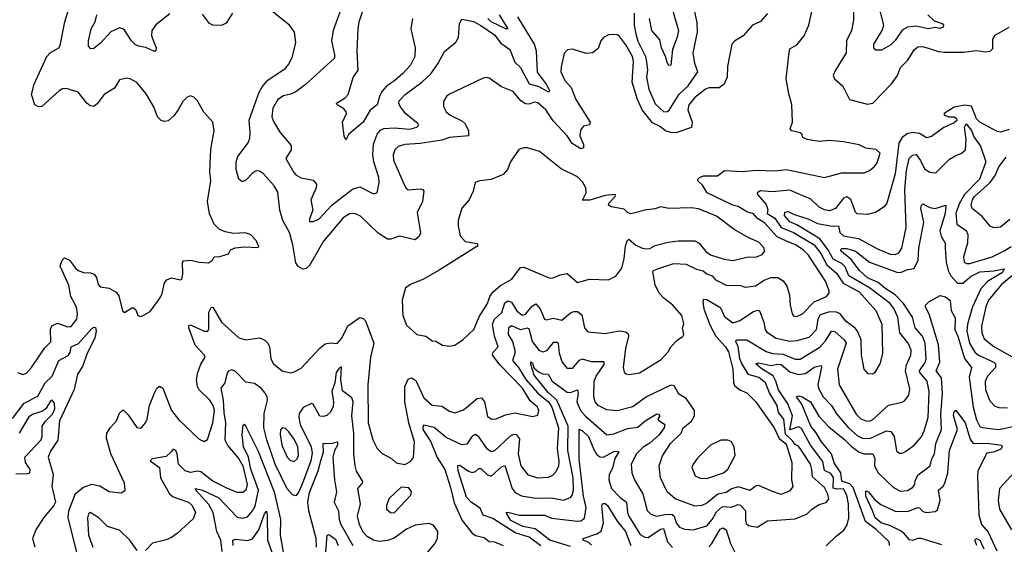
# Model space of a CAD drawing. Extents: x 1843161 to 1959474, y 907081 to 1016326.
# Tile 134 of 256: x 1873446 to 1879146, y 953121 to 956158. Entities that reach past the tile are written whole.
import ezdxf

# ---------------------------------------------------------------- set-up
doc = ezdxf.new("R2010")
doc.units = 0

msp = doc.modelspace()

# ---------------------------------------------------------------- linework, layer by layer
at = {"layer": '0CON20XD'}
for points in [[(1875327.8, 956282.2), (1875261.5, 956095), (1875251.5, 956035), (1875269.4, 955955), (1875268.1, 955935), (1875099, 955781), (1875045, 955740.9), (1875015, 955726.2), (1874972.7, 955717.3), (1874940, 955695), (1874912.7, 955645), (1874906.9, 955595), (1874917.5, 955565), (1874953.7, 955503.7), (1875018.7, 955428.7), (1875017.1, 955405), (1874986.2, 955355), (1875032.8, 955272.8), (1875046.9, 955256.9), (1875075, 955242.5), (1875145, 955228.6), (1875164.3, 955205), (1875163.1, 955185), (1875132.2, 955115), (1875143.5, 955055), (1875123.3, 955005), (1875125, 954990), (1875145, 954988.9), (1875177.9, 955002.1), (1875255, 955086), (1875373.1, 955176.9), (1875415, 955190.8), (1875495, 955150), (1875515.5, 955154.5), (1875527.9, 955215), (1875526.1, 955245), (1875495.8, 955335), (1875490.9, 955375), (1875493.7, 955436.3), (1875514.8, 955495.2), (1875535, 955518.6), (1875555, 955527), (1875615, 955532.2), (1875705, 955523), (1875745.8, 955535), (1875754.3, 955545), (1875752.9, 955555), (1875681.8, 955611.8), (1875648.6, 955655), (1875640.6, 955675), (1875643, 955687), (1875677.9, 955725), (1875774, 955796), (1875825.5, 955845), (1875867.6, 955902.4), (1875905, 955973.8), (1875971.7, 956028.3), (1875987.1, 956055), (1875992, 956135), (1876005, 956160), (1876073.1, 956146.9), (1876115, 956123.9), (1876195, 956069.7), (1876231.9, 956021.9), (1876284, 955985), (1876311.9, 955911.9), (1876345, 955880), (1876395.6, 955785.6), (1876451, 955771), (1876505, 955740.6), (1876515.6, 955744.4), (1876496.7, 955785), (1876443.9, 955853.9), (1876437.8, 955975), (1876426.7, 956015), (1876330, 956175)], [(1877196.4, 956315), (1877259.8, 956095), (1877252.9, 956057.1), (1877226.2, 955985), (1877215.8, 955894.2), (1877205, 955892.7), (1877195, 955910), (1877185.4, 955945.4), (1877160.9, 955995), (1877151.5, 956041.5), (1877105.3, 956095.3), (1877093.1, 956165)], [(1873433.3, 954115), (1873465, 954104), (1873485, 954112), (1873515.7, 954145), (1873591.2, 954258.8), (1873626.7, 954293.3), (1873624, 954366), (1873632.9, 954385), (1873665, 954401.4), (1873725, 954380.8), (1873745, 954381.8), (1873778, 954425), (1873781.2, 954455), (1873775, 954494.2), (1873742.6, 954555), (1873730.6, 954620.6), (1873681.7, 954731.7), (1873691.9, 954765), (1873705, 954780), (1873735, 954765.7), (1873768.6, 954718.6), (1873785.3, 954705.3), (1873815, 954693.8), (1873855, 954692.7), (1873877.1, 954685), (1873890.9, 954665), (1873901.1, 954625), (1873912.2, 954612.2), (1873963.8, 954603.8), (1874005, 954581.4), (1874019.7, 954559.7), (1874041.8, 954471.8), (1874052.5, 954462.5), (1874095, 954490), (1874105, 954490), (1874118.3, 954478.3), (1874130, 954445), (1874145, 954438.8), (1874157.3, 954442.7), (1874201.2, 954468.8), (1874249.2, 954535), (1874269.4, 954565), (1874284.4, 954635), (1874297.6, 954652.4), (1874325, 954663.1), (1874375, 954652.5), (1874385, 954656.7), (1874391.5, 954685), (1874388.6, 954751.4), (1874395, 954762), (1874436.6, 954766.6), (1874485, 954754), (1874539.3, 954750.7), (1874562.5, 954765), (1874572.5, 954785), (1874605, 954786.2), (1874655, 954803.3), (1874667.5, 954825), (1874693.6, 954836.4), (1874745, 954843.3), (1874825, 954840), (1874830, 954845), (1874815, 954880), (1874785, 954912.5), (1874753, 954923), (1874685, 954920), (1874635, 954930), (1874602.7, 954942.7), (1874572, 954975), (1874544.5, 955034.5), (1874534.3, 955105.7), (1874553.5, 955225), (1874547.7, 955275), (1874552, 955408), (1874571.4, 955515), (1874563.9, 955563.9), (1874511.7, 955621.7), (1874475, 955687.5), (1874455, 955710), (1874435, 955716.7), (1874415, 955710), (1874390, 955685), (1874364.2, 955635), (1874338.9, 955601.1), (1874305, 955572.9), (1874285, 955568.6), (1874264.5, 955574.5), (1874244, 955595), (1874225, 955650), (1874178.8, 955728.8), (1874124.1, 955794.1), (1874085.8, 955815.8), (1874065, 955818.8), (1874025, 955810), (1873995, 955762), (1873935.4, 955724.6), (1873895, 955670), (1873875, 955655.8), (1873855, 955659.2), (1873834.5, 955674.5), (1873785, 955738), (1873715, 955759.2), (1873695, 955757.1), (1873675, 955745.6), (1873575, 955656), (1873555, 955652.5), (1873535, 955663.8), (1873515.6, 955725), (1873530.4, 955785), (1873604.3, 955945), (1873623.8, 955965), (1873673.8, 955995), (1873681.7, 956008.3), (1873707.5, 956145), (1873728.9, 956215)], [(1877775, 956193.3), (1877735, 956146.2), (1877688.8, 956125), (1877635, 956063.3), (1877585, 956034.2), (1877568.5, 956015), (1877543.3, 955886.7), (1877541.5, 955825), (1877525.2, 955784.8), (1877495, 955762.9), (1877435, 955762.3), (1877416.9, 955755), (1877355, 955707.5), (1877320.8, 955665), (1877314.6, 955635), (1877339.4, 955565), (1877335.6, 955534.4), (1877245, 955502.9), (1877215, 955504.7), (1877185, 955514.7), (1877150.7, 955540.7), (1877109.8, 955559.8), (1877049.1, 955635), (1877022.2, 955695), (1876992.4, 955795), (1876999.6, 955915), (1876992.9, 955945), (1876955, 956012.5), (1876915, 956065.6), (1876898.8, 956071.2), (1876855, 956070), (1876825.4, 956054.6), (1876810.6, 956035), (1876795, 955990), (1876762.5, 955965), (1876725, 955961.1), (1876646.6, 955986.6), (1876616.8, 955983.2), (1876599.1, 955960.9), (1876580, 955885), (1876579.6, 955855), (1876602, 955805), (1876638.8, 955765), (1876666.2, 955695), (1876748.9, 955565), (1876745, 955549.2), (1876709.5, 955540.5), (1876692.8, 955517.2), (1876689.8, 955485), (1876710.5, 955435), (1876710.8, 955415), (1876695, 955410), (1876645, 955441.8), (1876615.4, 955485.4), (1876535, 955572.1), (1876492.7, 955635), (1876445, 955676.8), (1876425, 955679.3), (1876395, 955668.5), (1876375, 955670.7), (1876347.8, 955687.8), (1876302.1, 955742.1), (1876235, 955768.9), (1876165, 955819.2), (1876145, 955822.5), (1876125, 955817.1), (1875931.2, 955725), (1875916.6, 955713.4), (1875900, 955685), (1875900, 955655), (1875915, 955624.2), (1875937.5, 955605), (1876005, 955571.8), (1876025.4, 955555), (1876044.6, 955515), (1876044.4, 955485.6), (1875935, 955475.8), (1875889.9, 955460.1), (1875765, 955441.4), (1875675, 955434.7), (1875637.3, 955422.7), (1875618.9, 955405), (1875608.2, 955375), (1875611.2, 955345), (1875665, 955220.8), (1875681.8, 955185), (1875695, 955172.5), (1875765, 955178.9), (1875780, 955175), (1875785.6, 955165.6), (1875778.8, 955105), (1875747.7, 955042.3), (1875766.3, 954923.7), (1875758.2, 954901.8), (1875735, 954883.3), (1875645, 954905.4), (1875595, 954887.5), (1875575, 954887.9), (1875522.2, 954922.2), (1875420.2, 955020.2), (1875386.1, 955036.1), (1875355, 955034), (1875319.6, 955010.4), (1875205.4, 954875), (1875125, 954734.5), (1875105, 954717.3), (1875085, 954714.4), (1875058.2, 954728.2), (1875045, 954751.2), (1875028.1, 954855), (1875008.4, 954925), (1874968.9, 954995), (1874952.3, 955055), (1874940.1, 955160.1), (1874918.8, 955195), (1874858.5, 955265), (1874835, 955280.8), (1874815, 955282.9), (1874797.3, 955272.7), (1874755, 955228.6), (1874735, 955219.4), (1874714.4, 955235), (1874699.8, 955289.8), (1874700.4, 955335), (1874709.6, 955365), (1874768.1, 955445), (1874778, 955472), (1874781.5, 955505), (1874775, 955576.2), (1874832, 955738), (1874850.4, 955769.6), (1874883.1, 955806.9), (1874982.9, 955875), (1875005, 955899.2), (1875025.6, 955945), (1875045.6, 956025), (1875038.1, 956085), (1875008, 956125), (1874895, 956216)], [(1875720, 956165), (1875711.5, 956105), (1875736.2, 955995), (1875734.5, 955945), (1875708.5, 955895), (1875664.1, 955845.9), (1875618.9, 955805), (1875572.2, 955775), (1875545.3, 955744.7), (1875530.7, 955719.3), (1875515.7, 955665), (1875475, 955634.3), (1875434.1, 955565), (1875352, 955495), (1875335, 955462.5), (1875323.9, 955483.9), (1875315.5, 955565), (1875338.1, 955615), (1875336.9, 955625), (1875321.9, 955641.9), (1875283.8, 955665), (1875281.2, 955675), (1875330.8, 955705), (1875348.1, 955725), (1875377.6, 955822.4), (1875405.4, 955865), (1875399.2, 955975), (1875405.4, 956105), (1875412.5, 956145), (1875443, 956237)], [(1877003.6, 956195), (1877003, 956125), (1877012.6, 956075), (1877025, 956033.8), (1877069.2, 955945), (1877074.1, 955914.1), (1877080, 955865), (1877075.7, 955825), (1877089.2, 955755), (1877125, 955671.2), (1877175, 955624.7), (1877195, 955626.4), (1877205.7, 955634.3), (1877264.3, 955725.7), (1877316.4, 955775), (1877372.2, 955855), (1877354.7, 955904.7), (1877345.3, 955965), (1877369.3, 956085), (1877369, 956139), (1877351.9, 956215)], [(1877885.7, 954875.7), (1877830.6, 954900.6), (1877759.9, 954979.9), (1877717.3, 955007.3), (1877695, 955034.1), (1877655, 955046.4), (1877605, 955076.2), (1877574.4, 955085), (1877426.2, 955155), (1877399.3, 955199.3), (1877372.5, 955225), (1877372.5, 955235), (1877382, 955245), (1877405, 955253.5), (1877485, 955253.9), (1877526.1, 955283.9), (1877635, 955279.4), (1877706.6, 955286.6), (1877815, 955283.6), (1877885, 955291.4), (1878105, 955243.6), (1878205, 955271.1), (1878335, 955270.5), (1878366.2, 955285), (1878393.2, 955306.8), (1878409.3, 955329.3), (1878427.1, 955385), (1878405, 955406.9), (1878345, 955413.8), (1878305, 955432.9), (1878215, 955451.1), (1878135, 955459.2), (1878075, 955452), (1878005, 955464.3), (1877980, 955475), (1877973.8, 955495), (1877965, 955502), (1877916.7, 955515), (1877906, 955525), (1877919.4, 955565), (1877917, 955667), (1877898, 955728), (1877883.1, 955815), (1877899.7, 955970.3), (1877905, 955988), (1877945, 956011.2), (1877988.1, 956065), (1878014.2, 956125), (1878033.1, 956215)], [(1878273.8, 956215), (1878273.5, 956155), (1878261.1, 956095), (1878232.9, 956035), (1878230, 955965), (1878168.1, 955865), (1878155.6, 955835), (1878162.9, 955815), (1878212.1, 955772.1), (1878250, 955695), (1878355, 955668.5), (1878385, 955673.5), (1878492.9, 955787.1), (1878528.2, 955835), (1878545, 955880.8), (1878586.6, 955923.4), (1878625, 955982.5), (1878645, 956000.6), (1878675, 956001.9), (1878765, 955973.2), (1878798.8, 955968.8), (1878910.3, 955970.3), (1878985, 955978.9), (1879035, 955970.8), (1879064.4, 955975.6), (1879078.8, 955991.2), (1879079.6, 956045), (1879092.5, 956067.5), (1879175, 956114.6)], [(1878702.9, 956185), (1878740, 956150), (1878786.3, 956136.3), (1878793.8, 956125), (1878791.9, 956115), (1878775, 956106.9), (1878745, 956111.5), (1878705.2, 956104.8), (1878635, 956119.4), (1878585, 956114.8), (1878553.8, 956096.2), (1878515, 956037.3), (1878488.3, 956011.7), (1878435, 955981.8), (1878401.5, 955981.5), (1878390, 955995), (1878390.2, 956015), (1878439.4, 956095), (1878448.9, 956125), (1878415.9, 956254.1)], [(1874315, 956191.1), (1874235, 956128.2), (1874211.1, 956095), (1874209.7, 956065), (1874236.2, 955995), (1874235, 955980), (1874226.9, 955973.1), (1874176.9, 955996.9), (1874135, 956004.1), (1874114.4, 956014.4), (1874093.1, 956035), (1874054.6, 956094.6), (1874043.8, 956105), (1874025, 956110.5), (1873973.1, 956086.9), (1873915, 956021.1), (1873875, 955990.8), (1873858, 955988), (1873844.3, 956004.3), (1873844.6, 956035), (1873860.7, 956105), (1873883.8, 956145), (1873892.5, 956185)], [(1874677.5, 956195), (1874642.4, 956137.6), (1874615, 956124.4), (1874565, 956126.4), (1874545.8, 956135), (1874505, 956189.4)], [(1876222.5, 956185), (1876272.5, 956105), (1876265, 956103.6), (1876175, 956146.1), (1876156, 956165)], [(1879175, 955521.1), (1879125, 955506), (1879105, 955510), (1879005, 955564.7), (1878985, 955583.6), (1878979.1, 955599.1), (1878956.6, 955656.6), (1878915, 955662.4), (1878855, 955651.5), (1878798.2, 955615), (1878797.8, 955605), (1878825, 955595.9), (1878855.6, 955595), (1878870, 955585), (1878870.9, 955575), (1878855, 955560), (1878795, 955532.9), (1878725, 955481.9), (1878695, 955474.5), (1878655, 955498.5), (1878615, 955504), (1878583.8, 955496.2), (1878555, 955476.5), (1878535, 955443.8), (1878513.7, 955265), (1878465.4, 955095), (1878453.1, 955076.9), (1878405, 955044.2), (1878355, 955029.4), (1878295, 955034.4), (1878284.2, 955044.2), (1878256.7, 955116.7), (1878235, 955133.1), (1878215, 955124.6), (1878167.9, 955065), (1878135, 955052.2), (1878105, 955057.5), (1878075, 955072.1), (1878025, 955121.6), (1877992.8, 955132.8), (1877905, 955171.4), (1877805, 955160.4), (1877735, 955167.5), (1877714.6, 955155.4), (1877716.9, 955145), (1877768.1, 955088.1), (1877776.3, 955056.3), (1877773.8, 955035), (1877818.1, 955008.1), (1877854.5, 954954.5), (1877925, 954924.9), (1878045, 954855.2), (1878083, 954805), (1878119.3, 954739.3), (1878175, 954691), (1878212.7, 954632.7), (1878305, 954582), (1878402.7, 954475), (1878437.3, 954395), (1878441.1, 954225), (1878425.7, 954165), (1878395, 954113.3), (1878383.6, 954106.4), (1878358.3, 954108.3), (1878335.7, 954135.7), (1878320, 954215), (1878317.3, 954305), (1878296.7, 954355), (1878283.1, 954373.1), (1878231.2, 954411.2), (1878195, 954454.7), (1878175, 954465.2), (1878135, 954467), (1878081, 954449), (1878065.8, 954424.2), (1878056.8, 954363.2), (1878015, 954317.6), (1877945, 954298.2), (1877905, 954295.8), (1877825, 954312.7), (1877775.5, 954345), (1877764, 954365), (1877756.2, 954405), (1877730.6, 954470.6), (1877715, 954473.5), (1877695, 954467.3), (1877615.2, 954414.8), (1877575, 954400.3), (1877527.8, 954435), (1877505, 954487.3), (1877425, 954535.7), (1877405, 954538.8), (1877400, 954525), (1877406.5, 954485), (1877442.2, 954392.2), (1877476.5, 954326.5), (1877532.3, 954265), (1877548.8, 954235), (1877574.4, 954135), (1877578.4, 954058.4), (1877585, 954040), (1877615, 954016.2), (1877655, 953997.8), (1877705, 953948.6), (1877814, 953795), (1877842.9, 953732.9), (1877875, 953709.4), (1877884.7, 953695), (1877916.2, 953593.8), (1877914.5, 953495), (1877921.5, 953455), (1877905, 953431.1), (1877855, 953410), (1877797.9, 953427.9), (1877725, 953461.9), (1877705, 953457.5), (1877675, 953432.2), (1877605, 953453.3), (1877568.3, 953441.7), (1877535, 953420.3), (1877488.2, 953411.8), (1877425, 953359.7), (1877395, 953346.1), (1877355, 953342.1), (1877241.4, 953385), (1877194.7, 953424.7), (1877156.8, 953505), (1877148.2, 953575), (1877166.6, 953633.4), (1877214.6, 953705), (1877274.7, 953765), (1877286.9, 953795), (1877335.7, 953834.3), (1877352.9, 953865), (1877353.5, 953895), (1877305, 953964.2), (1877261.1, 953991.1), (1877235, 954038.6), (1877215, 954042.1), (1877074.3, 953975), (1876995, 953917.7), (1876905, 953893.9), (1876845, 953898.8), (1876794.5, 953925), (1876778.5, 953945), (1876769.1, 953975), (1876772.3, 954065), (1876782.9, 954095), (1876805, 954125.3), (1876831.5, 954165), (1876828, 954178), (1876757.2, 954177.2), (1876705, 954192.8), (1876683.8, 954185), (1876645, 954137.9), (1876618.3, 954138.3), (1876586.8, 954176.8), (1876570.6, 954225), (1876565, 954282.5), (1876559.3, 954289.3), (1876535, 954289.2), (1876495, 954241.2), (1876475, 954233.1), (1876455, 954243.8), (1876415.3, 954295), (1876395, 954368.2), (1876385, 954372.5), (1876345, 954362.1), (1876295, 954386.6), (1876276.1, 954373.9), (1876274, 954335), (1876298.2, 954295), (1876313.2, 954245), (1876312.9, 954225), (1876298.6, 954185), (1876334.8, 954145), (1876376.1, 954075), (1876445, 953996.3), (1876506.7, 953945), (1876525.9, 953915), (1876564.5, 953795), (1876558.4, 953675), (1876568.1, 953601.9), (1876565, 953573.8), (1876550.2, 953539.8), (1876530.2, 953519.8), (1876505, 953508.5), (1876445, 953504.6), (1876391.3, 953521.3), (1876349.4, 953575), (1876334.1, 953645), (1876341.5, 953731.5), (1876325, 953755.5), (1876305, 953756.9), (1876285, 953746.8), (1876195, 953661.5), (1876175, 953656.7), (1876155, 953672.5), (1876105, 953743.4), (1876085, 953757.3), (1876065, 953747.5), (1876035, 953700.9), (1876005, 953696.7), (1875915, 953740.2), (1875845, 953796.8), (1875785, 953810.5), (1875779.2, 953800.8), (1875780.7, 953785), (1875826.2, 953715), (1875863, 953623), (1875907.8, 953555), (1875939.7, 953450.3)], [(1877647.8, 953257.8), (1877652, 953242), (1877665, 953230.8), (1877715, 953220), (1877775, 953257.3), (1877935, 953268.5), (1878005, 953298.5), (1878032.5, 953325), (1878075, 953350.8), (1878115, 953362.7), (1878130, 953385), (1878125, 953411.4), (1878105, 953450), (1878035, 953512.5), (1878032.4, 953555), (1878023.5, 953585), (1877972.8, 953665), (1877955, 953688.8), (1877935, 953697.9), (1877920.3, 953720.3), (1877879.2, 953759.2), (1877870.6, 953845), (1877839.5, 953885), (1877831.6, 953925), (1877787.1, 953997.1), (1877763.3, 954055), (1877725, 954087), (1877665, 954104.8), (1877626.8, 954166.8), (1877614.8, 954195.2), (1877604.7, 954265.3), (1877592.5, 954295), (1877595.5, 954304.5), (1877655, 954303.7), (1877767, 954237), (1877805, 954226.5), (1877865, 954220.8), (1877935, 954192), (1877965, 954193.3), (1878077.6, 954262.4), (1878111.1, 954298.9), (1878145, 954354.4), (1878165, 954353.8), (1878219.6, 954305), (1878230, 954285), (1878180.9, 954135), (1878190.4, 954045), (1878287.7, 953875), (1878315, 953847.5), (1878345, 953835.9), (1878365, 953834.2), (1878385, 953843.4), (1878475, 953927.1), (1878555, 953943.3), (1878568.8, 953951.2), (1878593.3, 953985), (1878598.3, 954021.7), (1878574.8, 954125.2), (1878580.4, 954159.6), (1878604, 954215), (1878606.5, 954245), (1878588.9, 954285), (1878541, 954345), (1878530.2, 954435), (1878506.9, 954486.9), (1878484.7, 954515), (1878365.7, 954605.7), (1878245.6, 954675), (1878225, 954726.7), (1878205.5, 954745.5), (1878155, 954771.2), (1878127, 954825), (1878078.7, 954888.7), (1877945, 954970), (1877905, 954988.3), (1877874.3, 955025), (1877875.8, 955044.2), (1877895, 955047.9), (1877925, 955032.3), (1878015, 955003.2), (1878065, 954977.1), (1878152.3, 954962.3), (1878185.5, 954965), (1878194.7, 954925), (1878215, 954907.3), (1878301.9, 954891.9), (1878411.7, 954831.7), (1878485, 954800.5), (1878515, 954798.2), (1878535, 954807.5), (1878552.3, 954835), (1878578.4, 954955), (1878570.7, 955175), (1878580.4, 955285), (1878595, 955354.2), (1878615, 955374.4), (1878635, 955376.7), (1878661.7, 955341.7), (1878684.8, 955294.8), (1878715, 955275.5), (1878748.9, 955271.1), (1878829.7, 955350.3), (1878865, 955371.9), (1878897, 955383), (1878922.2, 955405), (1878924.8, 955465), (1878914.8, 955534.8), (1878925, 955555.5), (1878956.4, 955516.4), (1878970.5, 955480.5), (1879008.2, 955425), (1879039.8, 955335), (1879003.3, 955235), (1878915.1, 955144.9), (1878885, 955090.9), (1878865.2, 955035), (1878870.4, 954975), (1878925, 954937.3), (1878935.3, 954915), (1878932.8, 954865), (1878910.4, 954785), (1878914.4, 954755), (1878926.3, 954746.3), (1878946.3, 954746.3), (1879075, 954785.7), (1879145, 954818.8), (1879185.4, 954845)], [(1875935, 954268.8), (1875965, 954274), (1876013.4, 954306.6), (1876075, 954364), (1876108.5, 954441.5), (1876155, 954514.3), (1876168.2, 954555), (1876186.8, 954583.2), (1876230.6, 954619.4), (1876295, 954656.7), (1876345, 954722.7), (1876365, 954725.4), (1876515, 954662.5), (1876535, 954663.3), (1876575, 954680), (1876615, 954688), (1876675, 954636), (1876744.4, 954655.6), (1876855, 954651.2), (1876897, 954673), (1876931.3, 954718.7), (1876945.3, 954774.7), (1876952.6, 954847.4), (1876962.7, 954877.3), (1876972.9, 954887.1), (1877013.5, 954853.5), (1877045, 954836.4), (1877071.9, 954831.9), (1877095, 954834), (1877125, 954850), (1877199.4, 954870.6), (1877257.2, 954877.2), (1877355, 954878.5), (1877380, 954865), (1877419.1, 954815), (1877445, 954797.3), (1877525, 954772), (1877575, 954764), (1877665, 954785.4), (1877707.3, 954782.7), (1877745, 954799.4), (1877758.6, 954815), (1877756.7, 954835), (1877725, 954870.8), (1877667.5, 954895), (1877583.1, 954943.1), (1877480.5, 955020.5), (1877375, 955062.9), (1877335, 955069.2), (1877205, 955064.3), (1877155, 955074.2), (1877125, 955062.9), (1877075, 955057.5), (1876984.1, 955034.1), (1876965, 955041.2), (1876945, 955060), (1876870, 955075), (1876854.2, 955084.2), (1876856.2, 955095), (1876893.3, 955135), (1876896.1, 955146.1), (1876835, 955140), (1876746.5, 955113.5), (1876705, 955113.3), (1876726.4, 955155), (1876723.5, 955185), (1876705, 955220), (1876675, 955248.8), (1876581.2, 955295), (1876455, 955394), (1876385, 955416), (1876365, 955416.7), (1876335, 955406.7), (1876286.7, 955335), (1876269.7, 955290.3), (1876245, 955261.2), (1876175, 955232), (1876110, 955225), (1876083.3, 955215), (1876070.8, 955165), (1876048, 955115), (1876005, 955067.5), (1875984.2, 954995), (1875984.2, 954964.2), (1875997, 954907), (1876024.4, 954874.4), (1876092.7, 954862.7), (1876097.5, 954855), (1876091.9, 954845), (1875875, 954707.5), (1875784.2, 954655.8), (1875712.3, 954627.7), (1875679.2, 954605), (1875660.8, 954535), (1875664.3, 954445), (1875685, 954388.8), (1875745, 954336), (1875796.6, 954326.6), (1875835, 954299.2), (1875855, 954297.5), (1875894.4, 954274.4), (1875935, 954268.8)], [(1879178.9, 955001.1), (1879123.1, 954956.9), (1879085, 954953.5), (1879065, 954963.1), (1879018.5, 955018.5), (1878960, 955065), (1878953.9, 955085), (1878961, 955115), (1878974.3, 955135), (1879064.5, 955215), (1879093, 955255), (1879115, 955305.4), (1879157.5, 955362.5)], [(1878175, 953876.7), (1878244.7, 953795), (1878295, 953751.1), (1878325, 953735.7), (1878366.8, 953733.2), (1878465, 953777.8), (1878489.2, 953775), (1878508.8, 953745), (1878522.6, 953662.6), (1878538.3, 953648.3), (1878555, 953648.6), (1878575, 953658.1), (1878624.7, 953695.3), (1878666.3, 953743.7), (1878683, 953777), (1878706.1, 953855), (1878711, 954005), (1878699.5, 954065), (1878656.5, 954115), (1878654.3, 954125), (1878687.2, 954172.8), (1878694.3, 954195), (1878688.5, 954285), (1878671.7, 954325), (1878630.3, 954375), (1878614.3, 954435), (1878562.3, 954515), (1878514.9, 954564.9), (1878455, 954604.1), (1878415, 954637.1), (1878355, 954662.7), (1878306.9, 954705), (1878259.1, 954769.1), (1878203.5, 954815), (1878197.9, 954825), (1878205, 954832.7), (1878235, 954832.7), (1878285, 954817.4), (1878365, 954754.1), (1878524, 954696), (1878545, 954695.3), (1878585, 954711.1), (1878625, 954716.7), (1878646.8, 954765), (1878651.6, 954835), (1878680.7, 954985), (1878663.2, 955065), (1878665.7, 955084.3), (1878675, 955092), (1878715, 955070.6), (1878745, 955064.4), (1878808, 955085), (1878804.4, 955035), (1878772.7, 954935), (1878780, 954905), (1878803.6, 954863.6), (1878804.6, 954834.6), (1878809.6, 954755), (1878820.4, 954705), (1878836.1, 954675), (1878875, 954632.6), (1878905, 954632.9), (1878955, 954673.3), (1879005, 954698), (1879086.2, 954703.8), (1879145.8, 954715.8), (1879135.3, 954695), (1879048.5, 954641.5), (1879011, 954599), (1878962.4, 954495), (1878933.2, 954395), (1878929.2, 954355), (1878945.2, 954285), (1878975, 954234.1), (1878997.5, 954215), (1879085.8, 954175.8), (1879095.7, 954165), (1879095, 954144.4), (1879048.5, 954095), (1879035.9, 954064.1), (1879036.7, 954015), (1879061.7, 953951.7), (1879091.5, 953921.5), (1879115, 953913.1), (1879165, 953910.8)], [(1873784.3, 953045), (1873727.5, 953275), (1873730.6, 953315), (1873769.1, 953415), (1873815, 953451.3), (1873865, 953468.7), (1873909.6, 953459.6), (1873965, 953426.2), (1874035, 953418.8), (1874056.1, 953433.9), (1874054, 953475), (1873974.3, 953644.2), (1873948.8, 953735), (1873950.5, 953765), (1873972.8, 953797.2), (1874007.8, 953835), (1874025, 953880), (1874045, 953900), (1874075, 953871.2), (1874125, 953796.7), (1874145, 953794), (1874155, 953801.2), (1874175.5, 953824.5), (1874184.3, 953845), (1874198.5, 953925), (1874228.3, 954001.7), (1874240, 954025), (1874255, 954036.2), (1874275.8, 954025), (1874325.6, 953895), (1874365, 953843.1), (1874485, 953730), (1874515, 953716), (1874533.1, 953726.9), (1874564.8, 953825.2), (1874574.8, 953895), (1874565.7, 953925), (1874547.6, 953955), (1874485, 954014.5), (1874475.4, 954035), (1874470, 954075), (1874477.5, 954115), (1874495.5, 954164.5), (1874519.4, 954205), (1874515, 954218.6), (1874463, 954273), (1874425.5, 954375), (1874425, 954386.7), (1874435, 954391.1), (1874515, 954354.6), (1874535.4, 954354.6), (1874541.4, 954368.6), (1874542.2, 954465), (1874555, 954492.5), (1874565, 954494.2), (1874615, 954406.2), (1874715, 954316.5), (1874755, 954304.5), (1874835, 954315.6), (1874865, 954302.9), (1874883.1, 954285), (1874892.2, 954265), (1874901.1, 954195), (1874915, 954166), (1874965, 954125.7), (1875014.3, 954114.3), (1875035, 954118.6), (1875075, 954141.4), (1875185, 954258), (1875215, 954281.2), (1875245, 954287.5), (1875285, 954284), (1875310.6, 954315), (1875345, 954386.2), (1875415, 954434.2), (1875435, 954427.5), (1875447.5, 954415), (1875496.5, 954285), (1875478.1, 954205), (1875462.4, 954045), (1875464.2, 953825), (1875490.9, 953725), (1875516.4, 953676.4), (1875545, 953647.5), (1875598.5, 953618.5), (1875625, 953593.3), (1875675, 953583.3), (1875708.8, 953601.2), (1875725.8, 953624.2), (1875731.3, 953715), (1875698.7, 953825), (1875676.1, 953945), (1875675.3, 954034.7), (1875695, 954077.1), (1875715, 954084.4), (1875739.5, 954069.5), (1875785, 953968.2), (1875835, 953925.6), (1875890, 953920), (1875935, 953891.4), (1875965, 953882.5), (1876015, 953900), (1876045.6, 953925), (1876095, 953964.5), (1876119.3, 953969.3), (1876137.3, 953945), (1876155, 953860), (1876180, 953845), (1876205, 953846.9), (1876259.1, 953870.9), (1876315, 953882.3), (1876415, 953861.4), (1876445, 953868.8), (1876451.8, 953895), (1876444.5, 953915), (1876402.2, 953952.2), (1876357.7, 954025), (1876228.4, 954158.4), (1876184.1, 954215), (1876187.7, 954232.3), (1876216.1, 954265), (1876194.4, 954325), (1876183.9, 954395), (1876194.8, 954425), (1876237, 954463), (1876255, 954518.8), (1876275, 954531.2), (1876293.2, 954523.2), (1876325, 954471.8), (1876355, 954447.2), (1876375, 954452.9), (1876415, 954501.5), (1876435, 954512.5), (1876459.1, 954485), (1876483.6, 954425), (1876495, 954420.9), (1876535, 954430), (1876585, 954419.2), (1876635, 954460.4), (1876655, 954469.2), (1876675, 954469.1), (1876699.9, 954449.9), (1876715, 954373.3), (1876735, 954350.8), (1876835, 954341.9), (1876916.7, 954356.7), (1876955, 954351.5), (1876968.7, 954338.7), (1876971.2, 954325), (1876953.3, 954255), (1876940.6, 954145), (1876945, 954117.5), (1876957, 954107), (1876975, 954103.1), (1877035, 954114.5), (1877158.9, 954191.1), (1877199.4, 954235), (1877216, 954265), (1877255, 954304), (1877285, 954323.3), (1877291.2, 954335), (1877283.3, 954375), (1877290, 954395), (1877288, 954415), (1877278.6, 954445), (1877226.9, 954505), (1877175.2, 954545.2), (1877148.8, 954575), (1877125, 954622.9), (1877111.3, 954698.7), (1877114.6, 954705.4), (1877145, 954717.3), (1877233.8, 954746.2), (1877305, 954743.3), (1877365, 954713.6), (1877403.5, 954703.5), (1877425, 954686.8), (1877455, 954675.3), (1877475, 954651.1), (1877535, 954621.2), (1877618.2, 954618.2), (1877645, 954608.6), (1877705, 954617.1), (1877755, 954649.2), (1877795, 954666.2), (1877834.7, 954664.7), (1877865.3, 954645.3), (1877886.4, 954615), (1877902.3, 954565), (1877905.6, 954505), (1877918.6, 954455), (1877925, 954444.2), (1877945, 954438.9), (1877977.8, 954455), (1878044.8, 954525.2), (1878115.8, 954555), (1878132.9, 954575), (1878131.9, 954588.1), (1878111.5, 954645), (1878012.3, 954795), (1877981.8, 954825), (1877937.2, 954855), (1877885.7, 954875.7)], [(1879205, 954686.7), (1879130, 954625), (1879055.2, 954535), (1879039.6, 954495), (1879014.3, 954384.3), (1879015.7, 954345), (1879030.2, 954310.2), (1879085, 954266.3), (1879205, 954198.2)], [(1878480.8, 953115), (1878478.9, 953135), (1878405, 953207.2), (1878343.1, 953253.1), (1878270.9, 953450.9), (1878251.9, 953471.9), (1878205, 953486.8), (1878199.7, 953535), (1878161.9, 953591.9), (1878146.5, 953645), (1878087.8, 953715), (1878057.1, 953767.1), (1878025.3, 953805), (1877973.1, 953933.1), (1877943.1, 953975), (1877955, 953980), (1877975, 953975.4), (1878025, 953946.6), (1878072, 953862), (1878131, 953801), (1878222.5, 953725), (1878258.6, 953688.6), (1878305, 953654.2), (1878335, 953645.2), (1878385, 953644.5), (1878397.2, 953617.2), (1878393.7, 953575), (1878415, 953534.7), (1878505, 953450.8), (1878545, 953429.5), (1878585, 953432.7), (1878615, 953449.4), (1878626.6, 953463.4), (1878631.9, 953495), (1878647.5, 953522.5), (1878716.5, 953575), (1878725.9, 953615), (1878742.4, 953645), (1878749.7, 953705), (1878781.7, 953785), (1878779.4, 953875), (1878787.4, 953995), (1878782.4, 954085), (1878750.6, 954125), (1878772.7, 954175), (1878764.3, 954275), (1878712.5, 954447.5), (1878690, 954495), (1878690, 954505), (1878710, 954525), (1878775, 954561.2), (1878805, 954553.8), (1878831.7, 954531.7), (1878838.7, 954475), (1878861.1, 954431.1), (1878858.7, 954365), (1878877.4, 954325), (1878916.5, 954196.5), (1878956.9, 954145), (1878941.9, 954088.1), (1878965.2, 953915.2), (1878985, 953841.4), (1879005, 953803.8), (1879017, 953797), (1879115, 953785.2), (1879205, 953804.4)], [(1873405, 953849.7), (1873472.1, 953937.9), (1873551.6, 953978.4), (1873593.7, 954056.3), (1873635.2, 954095), (1873673.4, 954185), (1873726.9, 954213.1), (1873738.2, 954231.8), (1873745.2, 954264.8), (1873786.4, 954283.6), (1873865, 954370.8), (1873875, 954378), (1873885, 954376.2), (1873889.5, 954355), (1873882, 954315), (1873839.4, 954230.6), (1873810.5, 954149.5), (1873781.9, 954105), (1873762.4, 954017.6), (1873676.8, 953835), (1873666.5, 953723.5), (1873625, 953660), (1873610.6, 953625), (1873639.4, 953525), (1873632, 953455), (1873653.8, 953365), (1873643.8, 953345), (1873585, 953273.8), (1873540.6, 953205), (1873521.4, 953155), (1873535, 953106.7)], [(1876463.1, 953113.1), (1876395, 953162), (1876315, 953187.6), (1876185, 953270.4), (1876130.1, 953290.1), (1876111.2, 953331.2), (1876062.3, 953362.3), (1876032.6, 953395), (1875984.1, 953545.9), (1875982.1, 953577.9), (1875995, 953579.5), (1876044.8, 953544.8), (1876065, 953537.5), (1876085, 953542.5), (1876105, 953560.6), (1876115, 953560.5), (1876155, 953523.5), (1876175, 953516.2), (1876235, 953570.3), (1876255, 953577.3), (1876297.1, 953445), (1876315, 953421.3), (1876351, 953401), (1876435, 953387.9), (1876525, 953390.3), (1876595, 953376.1), (1876635, 953392.9), (1876645.3, 953405), (1876652.2, 953435), (1876649.5, 953505), (1876619.7, 953665), (1876620.8, 953805), (1876554.8, 953954.8), (1876505, 953999), (1876425, 954099.3), (1876405, 954161.2), (1876405, 954178), (1876415, 954170), (1876423.4, 954143.4), (1876449.8, 954119.8), (1876475, 954106.9), (1876505, 954106.4), (1876529.6, 954065), (1876615, 954001.6), (1876635, 953998.9), (1876675.3, 954015.3), (1876678.8, 953995), (1876670.7, 953945), (1876692.3, 953895), (1876721.9, 953861.9), (1876845, 953755.4), (1876885, 953760), (1876965, 953791.9), (1877025, 953799.2), (1877067.7, 953835), (1877135, 953876.2), (1877145, 953874.2), (1877151.1, 953865), (1877140.8, 953845), (1877145, 953838.8), (1877180.6, 953815), (1877176.8, 953795), (1877148.9, 953755), (1877095, 953707.3), (1877055, 953682.9), (1877016.5, 953645), (1876985.4, 953585), (1876990.8, 953535), (1877004.6, 953495), (1877054.2, 953414.2), (1877077.8, 953317.8), (1877100.6, 953295), (1877133.6, 953283.6), (1877195, 953295.2), (1877224.2, 953294.2), (1877234.9, 953284.9), (1877246.4, 953245), (1877265, 953220), (1877295, 953208.6), (1877345, 953205.3), (1877425, 953228.2), (1877455, 953264.7), (1877479.9, 953310.1), (1877515, 953339.6), (1877565, 953337.1), (1877605, 953352.5), (1877618.4, 953348.4), (1877648.4, 953315), (1877647.8, 953257.8)], [(1878115, 953112), (1878172.3, 953167.7), (1878217.9, 953202.1), (1878236.9, 953233.1), (1878246.2, 953275), (1878244.1, 953355), (1878234.6, 953405), (1878215, 953442.9), (1878175, 953440.1), (1878155.6, 953445.6), (1878157.4, 953507.4), (1878141.9, 953531.9), (1878105, 953548.9), (1878095, 953601.1), (1878025, 953695.9), (1877972.1, 953792.1), (1877955, 953801.7), (1877905, 953784.7), (1877920.3, 953865), (1877892.9, 953935), (1877838.7, 954015), (1877824.3, 954065), (1877807.2, 954097.2), (1877743.8, 954135), (1877708.1, 954165), (1877725, 954171.5), (1877795, 954155.2), (1877835, 954164), (1877855, 954162.2), (1877905, 954120.2), (1877955, 954103.1), (1877995, 954110.6), (1878045, 954145.8), (1878085, 954156.7), (1878088.4, 954145), (1878066.9, 954046.9), (1878069.8, 954025), (1878097.4, 953975), (1878144.9, 953924.9), (1878175, 953876.7)], [(1875775, 953035.6), (1875848.5, 953121.5), (1875864.8, 953155.2), (1875866.8, 953195), (1875842.2, 953232.2), (1875815, 953241.6), (1875735, 953232.3), (1875685, 953208.3), (1875615, 953157.4), (1875575, 953143.5), (1875526.9, 953136.9), (1875495, 953144.7), (1875457.2, 953167.2), (1875435, 953191.1), (1875412.8, 953235), (1875402.7, 953285), (1875420, 953355), (1875403.5, 953445), (1875430, 953475), (1875432.2, 953485), (1875395.6, 953545), (1875387.5, 953575), (1875380.9, 953645), (1875381.3, 953765), (1875369.6, 953865), (1875376.4, 953946.4), (1875368.5, 953968.5), (1875315, 954009.2), (1875305.9, 954075), (1875308.5, 954148.5), (1875295, 954140.9), (1875277.9, 954115), (1875269.9, 954055), (1875252.4, 954005), (1875263.8, 953945), (1875260.6, 953919.4), (1875245, 953886.9), (1875225, 953867.1), (1875205, 953860.8), (1875183.7, 953863.7), (1875145, 953932.5), (1875135, 953936.2), (1875087.2, 953912.8), (1875065, 953878), (1875062.6, 953855), (1875070.9, 953815), (1875134.5, 953685), (1875139.2, 953649.2), (1875131.2, 953605), (1875086.8, 953485), (1875062.4, 953425), (1875045, 953402.2), (1875025, 953407.5), (1874995, 953442.7), (1874924.4, 953585), (1874876.3, 953725), (1874858.9, 953795), (1874862.4, 953877.6), (1874881.6, 953955), (1874878.9, 953975), (1874866.8, 953996.8), (1874844.7, 954024.7), (1874805, 954052.7), (1874755, 954059.4), (1874695, 954121.9), (1874675, 954130.8), (1874655, 954124), (1874644.6, 954105), (1874633.8, 954056.2), (1874610, 954025), (1874624.9, 953954.9), (1874627.4, 953885), (1874638.1, 953825), (1874634.8, 953725), (1874651.3, 953691.3), (1874715.9, 953615.9), (1874737.3, 953575), (1874763.1, 953466.9), (1874755.2, 953434.8), (1874738.9, 953421.1), (1874705, 953421.4), (1874645, 953446.7), (1874565, 953487), (1874495, 953541.1), (1874475, 953544.8), (1874435, 953537.3), (1874405, 953546.6), (1874366.6, 953585), (1874358.4, 953645), (1874350, 953665), (1874335, 953672.5), (1874324, 953656), (1874295, 953628.9), (1874213.3, 953615), (1874200.8, 953605), (1874256.3, 953566.3), (1874260.8, 953505), (1874313.6, 953413.6), (1874335, 953396.7), (1874424.3, 953365), (1874444.5, 953345), (1874463.5, 953305), (1874450.7, 953269.3), (1874360.6, 953185), (1874325, 953160.5), (1874295, 953147.3), (1874215, 953127.5), (1874174.3, 953085)], [(1873425, 953531.9), (1873485, 953529.7), (1873505.9, 953535), (1873506.7, 953555), (1873479.8, 953595), (1873476.9, 953625), (1873570.2, 953725), (1873577.4, 953745), (1873576.6, 953805), (1873595, 953833), (1873637.1, 953875), (1873650.4, 953905), (1873648.1, 953938.1), (1873635, 953954.5), (1873625, 953950), (1873598.2, 953905), (1873575, 953890.7), (1873525.2, 953874.8), (1873500.2, 953859.8), (1873442.5, 953765)], [(1878785, 953118.8), (1878665, 953154.2), (1878645, 953153.9), (1878615, 953142.7), (1878597.3, 953147.3), (1878564.1, 953185), (1878541.4, 953201.4), (1878488, 953228), (1878433.3, 953245), (1878398.4, 953275), (1878380.6, 953320.6), (1878345, 953400), (1878345, 953431.2), (1878360.8, 953425), (1878395, 953380), (1878431.1, 953351.1), (1878513.6, 953313.6), (1878585, 953311.8), (1878645, 953334.6), (1878655, 953332.7), (1878675, 953311.8), (1878695, 953306), (1878745, 953311.8), (1878758.8, 953321.2), (1878774.7, 953374.7), (1878765.3, 953434.7), (1878793, 953457), (1878801.9, 953475), (1878819.5, 953535), (1878827.8, 953665), (1878875.5, 953785), (1878852.6, 953867.4), (1878855, 953890), (1878865, 953897.5), (1878918.6, 953825), (1878949, 953729), (1878965, 953705.3), (1879045, 953707.5), (1879128.8, 953695), (1879134, 953685), (1879125, 953671.4), (1879084, 953654), (1879045, 953648), (1878993.7, 953546.3), (1878990.2, 953515), (1878997.9, 953292.1), (1879013.5, 953235), (1879052.2, 953192.2), (1879103.2, 953083.2)], [(1874618.8, 953078.8), (1874610.2, 953145), (1874588.4, 953195), (1874566, 953306), (1874542.1, 953352.1), (1874465.7, 953435), (1874464.2, 953445), (1874505, 953435.2), (1874600.1, 953390.1), (1874705, 953278.9), (1874735, 953271.8), (1874765, 953280.8), (1874795, 953314.6), (1874808.7, 953341.3), (1874829.2, 953435), (1874785, 953555.4), (1874771.3, 953625), (1874742.4, 953685), (1874734.2, 953755.8), (1874739.3, 953810.7), (1874745, 953815.8), (1874755, 953803.8), (1874825.6, 953665), (1874919.2, 953425), (1874955.7, 953265.7), (1874954.3, 953175), (1874991.2, 952965)], [(1875035, 953600), (1875052.7, 953615), (1875060.9, 953635), (1875056.2, 953685), (1875035, 953730.5), (1875005, 953772.5), (1874985, 953791.4), (1874965, 953796), (1874956.7, 953783.3), (1874953.5, 953756.5), (1874964.8, 953695), (1874995, 953625.6), (1875015, 953605.6), (1875035, 953600)], [(1876635, 953108.3), (1876515, 953145.6), (1876430, 953210), (1876359.4, 953225), (1876289.7, 953259.7), (1876263.3, 953305), (1876272, 953308), (1876340.4, 953290.4), (1876485, 953289.7), (1876525, 953272.2), (1876675, 953255.3), (1876695, 953257.8), (1876715, 953272.2), (1876724.8, 953335.2), (1876709.9, 953399.9), (1876685, 953616.7), (1876685, 953787.3), (1876705, 953777.2), (1876739.4, 953745), (1876769, 953669), (1876785, 953643.5), (1876805, 953627.3), (1876825, 953626.4), (1876885, 953658.2), (1876905, 953660.6), (1876915.6, 953655.6), (1876891.2, 953618.8), (1876877.7, 953562.3), (1876859.3, 953525), (1876856, 953495), (1876872.7, 953445), (1876921.8, 953391.8), (1876959.1, 953365), (1876964.3, 953305), (1876971.7, 953285), (1877038.6, 953178.6), (1877065, 953162.2), (1877085, 953161.4), (1877155, 953209.7), (1877173.3, 953213.3), (1877195.6, 953135.6), (1877225, 953102.5)], [(1875165.2, 953105), (1875162.8, 953155), (1875120.5, 953315), (1875115.2, 953365), (1875125, 953420.9), (1875174.1, 953545.9), (1875191.9, 953611.9), (1875204.3, 953655), (1875202.5, 953705), (1875255, 953706.2), (1875285.7, 953715), (1875285.9, 953695), (1875268.5, 953665), (1875260, 953625), (1875268.5, 953495), (1875281.2, 953425), (1875267.4, 953365), (1875292.1, 953315), (1875295.2, 953265), (1875304.8, 953235), (1875374.3, 953114.3)], [(1877425, 953502.7), (1877520, 953535), (1877545, 953556.2), (1877588.6, 953635), (1877581.9, 953685), (1877565, 953715.8), (1877545, 953724), (1877505, 953724.2), (1877445, 953695.7), (1877369.3, 953620.7), (1877344.2, 953585), (1877338, 953565), (1877357.3, 953517.3), (1877385, 953504.3), (1877425, 953502.7)], [(1879202.7, 953537.3), (1879119.1, 953445), (1879111.2, 953375), (1879118.2, 953325), (1879187.1, 953205)], [(1875615, 953304), (1875711.2, 953405), (1875713.8, 953425), (1875698.8, 953448.8), (1875655, 953451.2), (1875584.5, 953385.5), (1875570, 953345), (1875570, 953325), (1875592.5, 953305), (1875615, 953304)], [(1875939.7, 953450.3), (1875960.9, 953360.9), (1876008.7, 953258.7), (1876065.9, 953185.9), (1876085, 953171.8), (1876135, 953160.5), (1876165, 953138.2), (1876195, 953135.4), (1876244.3, 953115)], [(1874126.1, 953086.1), (1874083.6, 953145), (1874025, 953203.8), (1873955, 953223.9), (1873905, 953275.3), (1873855, 953305.5), (1873845, 953297.1), (1873838.8, 953275), (1873844.4, 953175), (1873868.9, 953105)], [(1874682.4, 953115), (1874680.8, 953145), (1874695, 953151.8), (1874765, 953143.4), (1874795, 953153.8), (1874830, 953205), (1874863.3, 953296.7), (1874875, 953313.8), (1874879.9, 953289.9), (1874880.2, 953145), (1874906.5, 953075)], [(1876756, 953116), (1876741, 953131), (1876708.8, 953145), (1876708.8, 953155), (1876787.9, 953182.1), (1876811.9, 953198.1), (1876825.4, 953245), (1876815.6, 953345), (1876822, 953358), (1876835, 953357.2), (1876848.2, 953345), (1876904.3, 953255), (1876953.3, 953195), (1876983.5, 953113.5)], [(1877435, 953106.9), (1877452.8, 953125), (1877500.5, 953209.5), (1877516.9, 953216.9), (1877535.3, 953205.3), (1877560.7, 953125), (1877586, 953075)], [(1875216.1, 953053.9), (1875225.8, 953174.2), (1875235, 953178.1), (1875275, 953151.8), (1875290.8, 953115)], [(1878986.9, 953115), (1878975.7, 953145), (1878985, 953154.3), (1879005, 953145.3), (1879027.7, 953095)]]:
    msp.add_lwpolyline(points, dxfattribs=at)

doc.saveas('drawing.dxf')
